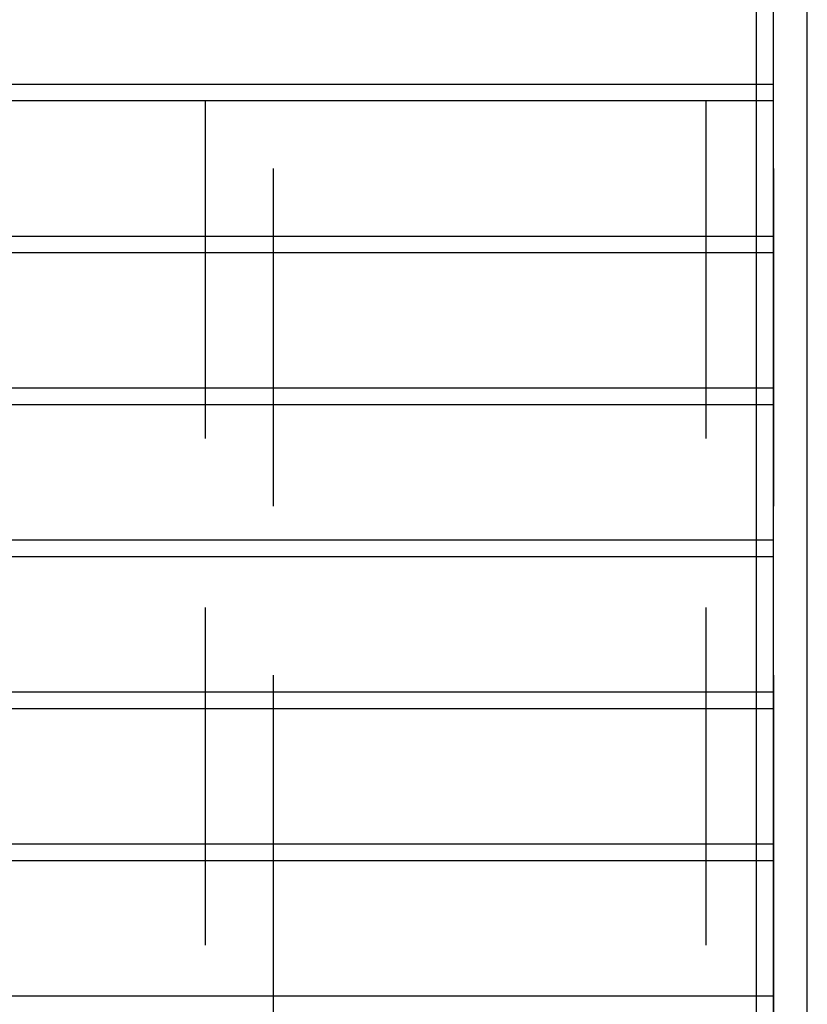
# Model space of a CAD drawing. Header units: millimetres. Extents: x -532 to 413144, y -532 to 654275.
# Tile 190 of 210: x 48566 to 49732, y 21045 to 22503. Entities that reach past the tile are written whole.
import ezdxf

# ---------------------------------------------------------------- set-up
doc = ezdxf.new("R2010")
doc.units = ezdxf.units.MM
doc.header["$LTSCALE"] = 100
doc.linetypes.add('DASHED', pattern=[0.75, 0.5, -0.25])
doc.layers.add('A-0740-INRICHTING-SANITAIR', color=7, linetype='Continuous')

msp = doc.modelspace()

# ---------------------------------------------------------------- linework, layer by layer
at = {"layer": 'A-0740-INRICHTING-SANITAIR', "ltscale": 10}
for points in [[(47332.375, 25332.375), (47332.375, 20332.375), (49732.375, 20332.375), (49732.375, 25332.375)], [(47382.375, 25282.375), (47382.375, 20382.375), (49682.375, 20382.375), (49682.375, 25282.375)], [(47382.375, 22607.375), (47382.375, 22407.375), (49682.375, 22407.375), (49682.375, 22607.375)], [(47382.375, 22382.375), (47382.375, 22182.375), (49682.375, 22182.375), (49682.375, 22382.375)], [(47382.375, 22157.375), (47382.375, 21957.375), (49682.375, 21957.375), (49682.375, 22157.375)], [(47382.375, 21932.375), (47382.375, 21732.375), (49682.375, 21732.375), (49682.375, 21932.375)], [(47382.375, 21707.375), (47382.375, 21507.375), (49682.375, 21507.375), (49682.375, 21707.375)], [(47382.375, 21482.375), (47382.375, 21282.375), (49682.375, 21282.375), (49682.375, 21482.375)], [(47382.375, 21257.375), (47382.375, 21057.375), (49682.375, 21057.375), (49682.375, 21257.375)]]:
    msp.add_lwpolyline(points, close=True, dxfattribs=at)
at = {"layer": 'A-0740-INRICHTING-SANITAIR', "linetype": 'DASHED', "ltscale": 10}
for points in [[(48941.1875, 25282.375), (48941.1875, 20382.375), (48841.1875, 20382.375), (48841.1875, 25282.375)], [(49682.375, 25282.375), (49682.375, 20382.375), (49582.375, 20382.375), (49582.375, 25282.375)]]:
    msp.add_lwpolyline(points, close=True, dxfattribs=at)
at = {"layer": 'A-0740-INRICHTING-SANITAIR', "ltscale": 10}
msp.add_lwpolyline([(49657.375, 20482.375), (49657.375, 25182.375)], dxfattribs=at)

doc.saveas('drawing.dxf')
